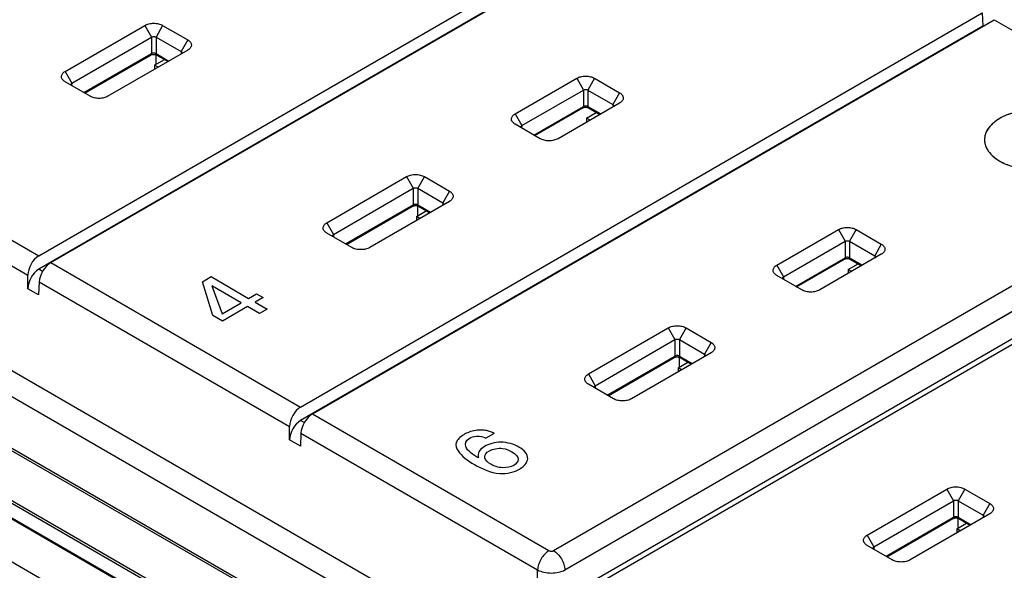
# Model space of a CAD drawing. Header units: inches. Extents: x 0 to 34, y 0 to 22.
# Tile 43 of 63: x 28.2 to 29.4, y 17.5 to 18.2. Entities that reach past the tile are written whole.
import ezdxf

# ---------------------------------------------------------------- set-up
doc = ezdxf.new("R2010")
doc.units = ezdxf.units.IN
doc.header["$LTSCALE"] = 1.87
doc.header["$MEASUREMENT"] = 0
doc.layers.get('0').update_dxf_attribs({"linetype": 'CONTINUOUS'})
doc.layers.add('02___PRT_ALL_AXES', color=7, linetype='CONTINUOUS')
doc.layers.add('DATUMCURVES', color=7, linetype='CONTINUOUS')

msp = doc.modelspace()

# ---------------------------------------------------------------- linework, layer by layer
at = {"color": 7, "linetype": 'CONTINUOUS'}
for p, q in [((25.5182, 19.0834), (30.2465, 16.3533)), ((25.8992, 18.9995), (30.0472, 16.6045)), ((25.9011, 19.0016), (30.0491, 16.6066)), ((30.0194, 16.556), (25.8714, 18.951)), ((30.0202, 16.5587), (25.8722, 18.9537)), ((30.0015, 16.5469), (25.8535, 18.9419)), ((30.0034, 16.5471), (25.8555, 18.9421)), ((28.2567, 17.8965), (28.9005, 18.2682)), ((28.2713, 17.8881), (28.9151, 18.2598)), ((28.901, 18.2521), (28.2567, 17.88)), ((28.5778, 17.7111), (29.4144, 18.1941)), ((28.5925, 17.7026), (29.429, 18.1856)), ((29.4144, 18.1941), (29.4151, 18.178)), ((29.429, 18.1856), (29.722, 18.0165)), ((28.2888, 18.1224), (28.3867, 18.1789)), ((28.3867, 18.1789), (28.3948, 18.1646)), ((28.4085, 18.1789), (28.4004, 18.1646)), ((28.4085, 18.1789), (28.4393, 18.1612)), ((29.4151, 18.178), (28.5778, 17.6946)), ((28.297, 18.1081), (28.3948, 18.1646)), ((28.3948, 18.1646), (28.3948, 18.1443)), ((28.4004, 18.1646), (28.4004, 18.1443)), ((28.4004, 18.1646), (28.4312, 18.1468)), ((28.4393, 18.1612), (28.4312, 18.1468)), ((28.4393, 18.1486), (28.3414, 18.0921)), ((28.4396, 18.1487), (28.4393, 18.1486)), ((28.3119, 18.0965), (28.3948, 18.1443)), ((28.313, 18.0959), (28.394, 18.1426)), ((28.3987, 18.1301), (28.4108, 18.1371)), ((28.4001, 18.1431), (28.4001, 18.1309)), ((28.4004, 18.1443), (28.4162, 18.1352)), ((28.4012, 18.1426), (28.4151, 18.1346)), ((28.4312, 18.1468), (28.4313, 18.1439)), ((28.4323, 18.1452), (28.4321, 18.1444)), ((28.3987, 18.1301), (28.3987, 18.1251)), ((28.403, 18.1276), (28.3987, 18.1301)), ((28.2888, 18.1224), (28.297, 18.1081)), ((28.841, 18.0704), (28.9166, 18.1141)), ((28.9166, 18.1141), (28.9248, 18.0997)), ((28.9385, 18.1141), (28.9303, 18.0997)), ((28.9385, 18.1141), (28.9693, 18.0963)), ((28.2888, 18.1098), (28.2885, 18.11)), ((28.3196, 18.0921), (28.2888, 18.1098)), ((28.296, 18.1057), (28.2958, 18.1064)), ((28.297, 18.1081), (28.2968, 18.1052)), ((28.8492, 18.0561), (28.9248, 18.0997)), ((28.9248, 18.0997), (28.9248, 18.0795)), ((28.9303, 18.0997), (28.9303, 18.0795)), ((28.9303, 18.0997), (28.9611, 18.082)), ((28.9693, 18.0963), (28.9611, 18.082)), ((28.8642, 18.0445), (28.9248, 18.0795)), ((28.8652, 18.0438), (28.924, 18.0777)), ((28.9693, 18.0837), (28.8937, 18.04)), ((28.9303, 18.0795), (28.9461, 18.0703)), ((28.9312, 18.0777), (28.9451, 18.0697)), ((28.9611, 18.082), (28.9613, 18.0791)), ((28.9623, 18.0803), (28.9621, 18.0795)), ((28.9695, 18.0839), (28.9693, 18.0837)), ((27.9502, 18.0735), (28.2567, 17.8965)), ((28.841, 18.0704), (28.8492, 18.0561)), ((28.9287, 18.0652), (28.9407, 18.0722)), ((28.9287, 18.0652), (28.9287, 18.0603)), ((28.933, 18.0628), (28.9287, 18.0652)), ((27.701, 18.0574), (30.1002, 16.6721)), ((28.841, 18.0578), (28.8408, 18.058)), ((28.8718, 18.04), (28.841, 18.0578)), ((28.8482, 18.0537), (28.848, 18.0544)), ((28.8492, 18.0561), (28.849, 18.0532)), ((27.9359, 18.05), (28.2431, 17.8726)), ((27.6871, 18.0337), (30.0863, 16.6485)), ((28.8882, 17.5351), (29.722, 18.0165)), ((28.61, 17.937), (28.7078, 17.9935)), ((28.7078, 17.9935), (28.716, 17.9792)), ((28.7297, 17.9935), (28.7215, 17.9792)), ((28.7297, 17.9935), (28.7605, 17.9757)), ((28.9021, 17.5114), (29.7362, 17.993)), ((29.7362, 17.9926), (28.9021, 17.511)), ((28.6181, 17.9227), (28.716, 17.9792)), ((28.716, 17.9792), (28.716, 17.9589)), ((28.7215, 17.9792), (28.7215, 17.9589)), ((28.7215, 17.9792), (28.7523, 17.9614)), ((29.7748, 17.9814), (28.9409, 17.4999)), ((29.7845, 17.9804), (28.9508, 17.499)), ((28.7605, 17.9757), (28.7523, 17.9614)), ((28.6331, 17.9111), (28.716, 17.9589)), ((28.6342, 17.9104), (28.7152, 17.9572)), ((28.7605, 17.9631), (28.6626, 17.9066)), ((28.7213, 17.9576), (28.7213, 17.9455)), ((28.7215, 17.9589), (28.7373, 17.9498)), ((28.7224, 17.9572), (28.7363, 17.9492)), ((28.7523, 17.9614), (28.7525, 17.9585)), ((28.7535, 17.9598), (28.7533, 17.959)), ((28.7607, 17.9633), (28.7605, 17.9631)), ((28.7199, 17.9447), (28.7319, 17.9517)), ((28.7199, 17.9447), (28.7199, 17.9397)), ((28.7242, 17.9422), (28.7199, 17.9447)), ((28.61, 17.937), (28.6181, 17.9227)), ((28.61, 17.9244), (28.6097, 17.9246)), ((28.6408, 17.9066), (28.61, 17.9244)), ((28.6172, 17.9202), (28.6169, 17.921)), ((28.6181, 17.9227), (28.618, 17.9198)), ((29.1622, 17.885), (29.2378, 17.9286)), ((29.2378, 17.9286), (29.2459, 17.9143)), ((29.2596, 17.9286), (29.2515, 17.9143)), ((29.2596, 17.9286), (29.2904, 17.9109)), ((29.1703, 17.8707), (29.2459, 17.9143)), ((29.2459, 17.9143), (29.2459, 17.894)), ((29.2515, 17.9143), (29.2515, 17.894)), ((29.2515, 17.9143), (29.2823, 17.8965)), ((29.2904, 17.9109), (29.2823, 17.8965)), ((29.2904, 17.8983), (29.2148, 17.8546)), ((29.2823, 17.8965), (29.2824, 17.8936)), ((29.2834, 17.8949), (29.2832, 17.8941)), ((29.2907, 17.8984), (29.2904, 17.8983)), ((28.2713, 17.8881), (28.5778, 17.7111)), ((29.1622, 17.885), (29.1703, 17.8707)), ((29.1853, 17.859), (29.2459, 17.894)), ((29.1864, 17.8584), (29.2451, 17.8923)), ((29.2498, 17.8798), (29.2619, 17.8868)), ((29.2515, 17.894), (29.2673, 17.8849)), ((29.2523, 17.8923), (29.2662, 17.8843)), ((28.2431, 17.8561), (28.2431, 17.8726)), ((28.2612, 17.8774), (28.2567, 17.88)), ((29.1622, 17.8724), (29.1619, 17.8726)), ((29.193, 17.8546), (29.1622, 17.8724)), ((29.1703, 17.8707), (29.1702, 17.8678)), ((29.2498, 17.8798), (29.2498, 17.8748)), ((29.2541, 17.8773), (29.2498, 17.8798)), ((28.257, 17.8646), (28.2563, 17.8485)), ((28.257, 17.8646), (28.5643, 17.6872)), ((29.1694, 17.8682), (29.1692, 17.869)), ((28.2563, 17.8485), (28.2431, 17.8561)), ((28.9311, 17.7516), (29.029, 17.8081)), ((29.029, 17.8081), (29.0371, 17.7938)), ((29.0508, 17.8081), (29.0427, 17.7938)), ((29.0508, 17.8081), (29.0816, 17.7903)), ((28.9393, 17.7372), (29.0371, 17.7938)), ((29.0371, 17.7938), (29.0371, 17.7735)), ((29.0427, 17.7938), (29.0427, 17.7735)), ((29.0427, 17.7938), (29.0735, 17.776)), ((29.0816, 17.7903), (29.0735, 17.776)), ((29.0816, 17.7777), (28.9837, 17.7212)), ((29.0735, 17.776), (29.0736, 17.7731)), ((29.0746, 17.7743), (29.0744, 17.7736)), ((29.0819, 17.7779), (29.0816, 17.7777)), ((28.9542, 17.7256), (29.0371, 17.7735)), ((28.9553, 17.725), (29.0363, 17.7718)), ((29.041, 17.7593), (29.0531, 17.7662)), ((29.0424, 17.7722), (29.0424, 17.7601)), ((29.0427, 17.7735), (29.0585, 17.7644)), ((29.0435, 17.7718), (29.0574, 17.7637)), ((28.9311, 17.7516), (28.9393, 17.7372)), ((29.041, 17.7593), (29.041, 17.7543)), ((29.0453, 17.7568), (29.041, 17.7593)), ((28.9311, 17.739), (28.9308, 17.7391)), ((28.9619, 17.7212), (28.9311, 17.739)), ((28.9383, 17.7348), (28.9381, 17.7356)), ((28.9393, 17.7372), (28.9391, 17.7344)), ((28.5925, 17.7026), (28.8826, 17.5351)), ((28.5823, 17.692), (28.5778, 17.6946)), ((28.5643, 17.6707), (28.5643, 17.6872)), ((28.5782, 17.6792), (28.5775, 17.6631)), ((28.5782, 17.6792), (28.8687, 17.5114)), ((28.5775, 17.6631), (28.5643, 17.6707)), ((29.2731, 17.5541), (29.371, 17.6106)), ((29.371, 17.6106), (29.3791, 17.5963)), ((29.3928, 17.6106), (29.3847, 17.5963)), ((29.3928, 17.6106), (29.4236, 17.5929)), ((29.2812, 17.5398), (29.3791, 17.5963)), ((29.3791, 17.5963), (29.3791, 17.576)), ((29.3847, 17.5963), (29.4155, 17.5785)), ((29.3847, 17.5963), (29.3847, 17.576)), ((29.4236, 17.5929), (29.4155, 17.5785)), ((29.4236, 17.5803), (29.3257, 17.5237)), ((29.4239, 17.5804), (29.4236, 17.5803)), ((29.2962, 17.5282), (29.3791, 17.576)), ((29.2973, 17.5275), (29.3783, 17.5743)), ((29.383, 17.5618), (29.3951, 17.5688)), ((29.3844, 17.5748), (29.3844, 17.5626)), ((29.3847, 17.576), (29.4005, 17.5669)), ((29.3855, 17.5743), (29.3994, 17.5663)), ((29.4155, 17.5785), (29.4156, 17.5756)), ((29.4166, 17.5769), (29.4164, 17.5761)), ((29.3873, 17.5593), (29.383, 17.5618)), ((29.383, 17.5618), (29.383, 17.5568)), ((29.2731, 17.5541), (29.2812, 17.5398)), ((29.2731, 17.5415), (29.2728, 17.5417)), ((29.3039, 17.5237), (29.2731, 17.5415)), ((29.2803, 17.5374), (29.2801, 17.5381)), ((29.2812, 17.5398), (29.2811, 17.5369)), ((28.8687, 17.4949), (28.8687, 17.5114)), ((28.9021, 17.511), (28.9021, 17.5114))]:
    msp.add_line(p, q, dxfattribs=at)
for points in [[(28.394, 18.1426), (28.3942, 18.1427), (28.3946, 18.1429), (28.3952, 18.1431), (28.3959, 18.1433), (28.3967, 18.1434), (28.3976, 18.1434), (28.3984, 18.1434), (28.3992, 18.1433), (28.3999, 18.1431), (28.4005, 18.1429), (28.401, 18.1427), (28.4012, 18.1426)], [(28.924, 18.0777), (28.9241, 18.0778), (28.9246, 18.078), (28.9252, 18.0782), (28.9259, 18.0784), (28.9267, 18.0785), (28.9275, 18.0785), (28.9283, 18.0785), (28.9291, 18.0784), (28.9298, 18.0783), (28.9305, 18.0781), (28.9309, 18.0779), (28.9312, 18.0777)], [(28.7152, 17.9572), (28.7153, 17.9573), (28.7158, 17.9575), (28.7164, 17.9577), (28.7171, 17.9578), (28.7179, 17.958), (28.7187, 17.958), (28.7195, 17.958), (28.7203, 17.9579), (28.7211, 17.9577), (28.7217, 17.9575), (28.7222, 17.9573), (28.7224, 17.9572)], [(29.2451, 17.8923), (29.2453, 17.8924), (29.2457, 17.8926), (29.2463, 17.8928), (29.247, 17.893), (29.2478, 17.8931), (29.2486, 17.8931), (29.2495, 17.8931), (29.2503, 17.893), (29.251, 17.8928), (29.2516, 17.8926), (29.2521, 17.8924), (29.2523, 17.8923)], [(29.0363, 17.7718), (29.0365, 17.7718), (29.0369, 17.7721), (29.0375, 17.7723), (29.0382, 17.7724), (29.039, 17.7725), (29.0399, 17.7726), (29.0407, 17.7725), (29.0415, 17.7724), (29.0422, 17.7723), (29.0428, 17.7721), (29.0433, 17.7719), (29.0435, 17.7718)], [(29.3783, 17.5743), (29.3784, 17.5744), (29.3789, 17.5746), (29.3795, 17.5748), (29.3802, 17.575), (29.381, 17.5751), (29.3818, 17.5751), (29.3827, 17.5751), (29.3835, 17.575), (29.3842, 17.5748), (29.3848, 17.5746), (29.3853, 17.5744), (29.3855, 17.5743)]]:
    msp.add_lwpolyline(points, dxfattribs=at)
for centre, major_axis, ratio, start_param, end_param in [((28.257, 17.8802), (0.0094, 0.0173), 0.592243, 0.771654, 2.316271), ((28.271, 17.8722), (0.0102, 0.0168), 0.562024, 0.797867, 2.342484), ((28.257, 17.8637), (0.0094, 0.0173), 0.592243, 0.771654, 2.316271), ((28.5782, 17.6948), (0.0094, 0.0173), 0.592243, 0.771654, 2.316271), ((28.5921, 17.6868), (0.0102, 0.0168), 0.562024, 0.797867, 2.342484), ((28.5782, 17.6783), (0.0094, 0.0173), 0.592243, 0.771654, 2.316271)]:
    msp.add_ellipse(centre, major_axis=major_axis, ratio=ratio, start_param=start_param, end_param=end_param, dxfattribs=at)
for points, knots in [([(28.3867, 18.1789), (28.3882, 18.1798), (28.3919, 18.1811), (28.3976, 18.1818), (28.4034, 18.1811), (28.407, 18.1798), (28.4085, 18.1789)], [0, 0, 0, 0, 0.237353, 0.500214, 0.763035, 1, 1, 1, 1]), ([(28.3948, 18.1646), (28.3952, 18.1648), (28.3962, 18.1651), (28.3976, 18.1652), (28.3991, 18.1651), (28.4, 18.1648), (28.4004, 18.1646)], [0, 0, 0, 0, 0.235313, 0.500217, 0.765078, 1, 1, 1, 1]), ([(28.4393, 18.1612), (28.44, 18.1608), (28.4412, 18.16), (28.4426, 18.1584), (28.4436, 18.1568), (28.4439, 18.155), (28.4437, 18.1532), (28.4428, 18.1515), (28.4414, 18.15), (28.4402, 18.1491), (28.4396, 18.1487)], [0, 0, 0, 0, 0.145596, 0.276097, 0.393575, 0.503106, 0.612107, 0.728148, 0.856804, 1, 1, 1, 1]), ([(28.3948, 18.1443), (28.3948, 18.144), (28.3947, 18.1433), (28.3943, 18.1428), (28.394, 18.1426)], [0, 0, 0, 0, 0.548535, 1, 1, 1, 1]), ([(28.4004, 18.1443), (28.4, 18.1446), (28.3991, 18.1449), (28.3976, 18.145), (28.3961, 18.1449), (28.3952, 18.1446), (28.3948, 18.1443)], [0, 0, 0, 0, 0.236421, 0.5, 0.763578, 1, 1, 1, 1]), ([(28.4012, 18.1426), (28.401, 18.1428), (28.4005, 18.1433), (28.4004, 18.144), (28.4004, 18.1443)], [0, 0, 0, 0, 0.451465, 1, 1, 1, 1]), ([(28.4312, 18.1468), (28.4315, 18.1466), (28.432, 18.1462), (28.4323, 18.1455), (28.4323, 18.1452)], [0, 0, 0, 0, 0.554031, 1, 1, 1, 1]), ([(28.2885, 18.11), (28.2879, 18.1104), (28.2867, 18.1112), (28.2853, 18.1128), (28.2845, 18.1145), (28.2842, 18.1163), (28.2846, 18.118), (28.2855, 18.1197), (28.2869, 18.1212), (28.2882, 18.1221), (28.2888, 18.1224)], [0, 0, 0, 0, 0.143562, 0.27214, 0.388198, 0.497206, 0.606765, 0.724263, 0.854919, 1, 1, 1, 1]), ([(28.9166, 18.1141), (28.9182, 18.115), (28.9218, 18.1163), (28.9276, 18.1169), (28.9333, 18.1163), (28.9369, 18.115), (28.9385, 18.1141)], [0, 0, 0, 0, 0.237353, 0.500214, 0.763035, 1, 1, 1, 1]), ([(28.2958, 18.1064), (28.2958, 18.1068), (28.2961, 18.1074), (28.2966, 18.1079), (28.297, 18.1081)], [0, 0, 0, 0, 0.446338, 1, 1, 1, 1]), ([(28.9248, 18.0997), (28.9252, 18.0999), (28.9261, 18.1002), (28.9276, 18.1003), (28.929, 18.1002), (28.9299, 18.0999), (28.9303, 18.0997)], [0, 0, 0, 0, 0.235313, 0.500217, 0.765078, 1, 1, 1, 1]), ([(28.3414, 18.0921), (28.3399, 18.0912), (28.3363, 18.0899), (28.3305, 18.0892), (28.3248, 18.0899), (28.3212, 18.0912), (28.3196, 18.0921)], [0, 0, 0, 0, 0.237353, 0.500214, 0.763035, 1, 1, 1, 1]), ([(28.9693, 18.0963), (28.9699, 18.0959), (28.9711, 18.0951), (28.9726, 18.0936), (28.9735, 18.0919), (28.9739, 18.0901), (28.9736, 18.0883), (28.9727, 18.0866), (28.9714, 18.0851), (28.9702, 18.0843), (28.9695, 18.0839)], [0, 0, 0, 0, 0.145596, 0.276097, 0.393575, 0.503106, 0.612107, 0.728148, 0.856804, 1, 1, 1, 1]), ([(28.9248, 18.0795), (28.9248, 18.0791), (28.9247, 18.0784), (28.9242, 18.0779), (28.924, 18.0777)], [0, 0, 0, 0, 0.548535, 1, 1, 1, 1]), ([(28.9303, 18.0795), (28.9299, 18.0797), (28.929, 18.08), (28.9276, 18.0801), (28.9261, 18.08), (28.9252, 18.0797), (28.9248, 18.0795)], [0, 0, 0, 0, 0.236421, 0.5, 0.763578, 1, 1, 1, 1]), ([(28.9312, 18.0777), (28.9309, 18.0779), (28.9305, 18.0784), (28.9303, 18.0791), (28.9303, 18.0795)], [0, 0, 0, 0, 0.451465, 1, 1, 1, 1]), ([(28.9611, 18.082), (28.9614, 18.0818), (28.962, 18.0813), (28.9623, 18.0806), (28.9623, 18.0803)], [0, 0, 0, 0, 0.554031, 1, 1, 1, 1]), ([(29.5214, 18.0673), (29.5166, 18.0696), (29.5059, 18.0732), (29.4889, 18.0758), (29.4713, 18.0757), (29.4544, 18.0728), (29.4395, 18.0674), (29.4291, 18.0609), (29.423, 18.0546), (29.4198, 18.0498), (29.4177, 18.0447), (29.4171, 18.0411), (29.4171, 18.0394)], [0, 0, 0, 0, 0.13307, 0.276512, 0.423328, 0.565974, 0.697585, 0.81333, 0.864894, 0.912566, 0.957178, 1, 1, 1, 1]), ([(28.8408, 18.058), (28.8401, 18.0584), (28.8389, 18.0592), (28.8375, 18.0608), (28.8367, 18.0625), (28.8364, 18.0642), (28.8368, 18.066), (28.8377, 18.0677), (28.8392, 18.0692), (28.8404, 18.07), (28.841, 18.0704)], [0, 0, 0, 0, 0.143562, 0.27214, 0.388198, 0.497206, 0.606765, 0.724263, 0.854919, 1, 1, 1, 1]), ([(28.848, 18.0544), (28.848, 18.0547), (28.8483, 18.0554), (28.8489, 18.0559), (28.8492, 18.0561)], [0, 0, 0, 0, 0.446338, 1, 1, 1, 1]), ([(28.8937, 18.04), (28.8921, 18.0391), (28.8885, 18.0378), (28.8827, 18.0372), (28.877, 18.0378), (28.8734, 18.0391), (28.8718, 18.04)], [0, 0, 0, 0, 0.237353, 0.500214, 0.763035, 1, 1, 1, 1]), ([(29.4171, 18.0394), (29.417, 18.0369), (29.4177, 18.0317), (29.4216, 18.0244), (29.4277, 18.0178), (29.4329, 18.0142), (29.4358, 18.0126)], [0, 0, 0, 0, 0.217871, 0.450552, 0.709618, 1, 1, 1, 1]), ([(29.4358, 18.0126), (29.4406, 18.0098), (29.4514, 18.0054), (29.469, 18.0019), (29.4876, 18.0014), (29.5057, 18.0041), (29.5218, 18.0095), (29.5329, 18.0165), (29.5393, 18.0231), (29.5427, 18.0283), (29.5447, 18.0338), (29.545, 18.0376), (29.545, 18.0394)], [0, 0, 0, 0, 0.129061, 0.271116, 0.418661, 0.56317, 0.69667, 0.813442, 0.865106, 0.912667, 0.957128, 1, 1, 1, 1]), ([(28.7078, 17.9935), (28.7094, 17.9944), (28.713, 17.9957), (28.7188, 17.9963), (28.7245, 17.9957), (28.7281, 17.9944), (28.7297, 17.9935)], [0, 0, 0, 0, 0.237353, 0.500214, 0.763035, 1, 1, 1, 1]), ([(28.716, 17.9792), (28.7164, 17.9794), (28.7173, 17.9797), (28.7188, 17.9798), (28.7202, 17.9797), (28.7211, 17.9794), (28.7215, 17.9792)], [0, 0, 0, 0, 0.235313, 0.500217, 0.765078, 1, 1, 1, 1]), ([(28.7605, 17.9757), (28.7611, 17.9754), (28.7623, 17.9745), (28.7638, 17.973), (28.7647, 17.9713), (28.7651, 17.9696), (28.7648, 17.9678), (28.764, 17.9661), (28.7626, 17.9645), (28.7614, 17.9637), (28.7607, 17.9633)], [0, 0, 0, 0, 0.145596, 0.276097, 0.393575, 0.503106, 0.612107, 0.728148, 0.856804, 1, 1, 1, 1]), ([(28.716, 17.9589), (28.716, 17.9585), (28.7159, 17.9579), (28.7154, 17.9573), (28.7152, 17.9572)], [0, 0, 0, 0, 0.548535, 1, 1, 1, 1]), ([(28.7215, 17.9589), (28.7211, 17.9591), (28.7202, 17.9594), (28.7188, 17.9596), (28.7173, 17.9594), (28.7164, 17.9591), (28.716, 17.9589)], [0, 0, 0, 0, 0.236421, 0.5, 0.763578, 1, 1, 1, 1]), ([(28.7224, 17.9572), (28.7221, 17.9573), (28.7217, 17.9579), (28.7216, 17.9585), (28.7215, 17.9589)], [0, 0, 0, 0, 0.451465, 1, 1, 1, 1]), ([(28.7523, 17.9614), (28.7526, 17.9612), (28.7532, 17.9607), (28.7535, 17.9601), (28.7535, 17.9598)], [0, 0, 0, 0, 0.554031, 1, 1, 1, 1]), ([(28.6097, 17.9246), (28.609, 17.925), (28.6079, 17.9258), (28.6065, 17.9274), (28.6056, 17.929), (28.6054, 17.9308), (28.6057, 17.9326), (28.6066, 17.9343), (28.6081, 17.9358), (28.6093, 17.9366), (28.61, 17.937)], [0, 0, 0, 0, 0.143562, 0.27214, 0.388198, 0.497206, 0.606765, 0.724263, 0.854919, 1, 1, 1, 1]), ([(29.2378, 17.9286), (29.2393, 17.9295), (29.2429, 17.9308), (29.2487, 17.9315), (29.2545, 17.9308), (29.2581, 17.9295), (29.2596, 17.9286)], [0, 0, 0, 0, 0.237353, 0.500214, 0.763035, 1, 1, 1, 1]), ([(28.6169, 17.921), (28.617, 17.9213), (28.6173, 17.922), (28.6178, 17.9225), (28.6181, 17.9227)], [0, 0, 0, 0, 0.446338, 1, 1, 1, 1]), ([(28.6626, 17.9066), (28.661, 17.9057), (28.6574, 17.9044), (28.6517, 17.9038), (28.6459, 17.9044), (28.6423, 17.9057), (28.6408, 17.9066)], [0, 0, 0, 0, 0.237353, 0.500214, 0.763035, 1, 1, 1, 1]), ([(29.2459, 17.9143), (29.2463, 17.9145), (29.2472, 17.9148), (29.2487, 17.9149), (29.2502, 17.9148), (29.2511, 17.9145), (29.2515, 17.9143)], [0, 0, 0, 0, 0.235313, 0.500217, 0.765078, 1, 1, 1, 1]), ([(29.2904, 17.9109), (29.2911, 17.9105), (29.2923, 17.9097), (29.2937, 17.9081), (29.2947, 17.9065), (29.295, 17.9047), (29.2948, 17.9029), (29.2939, 17.9012), (29.2925, 17.8997), (29.2913, 17.8988), (29.2907, 17.8984)], [0, 0, 0, 0, 0.145596, 0.276097, 0.393575, 0.503106, 0.612107, 0.728148, 0.856804, 1, 1, 1, 1]), ([(29.2515, 17.894), (29.2511, 17.8943), (29.2502, 17.8946), (29.2487, 17.8947), (29.2472, 17.8946), (29.2463, 17.8943), (29.2459, 17.894)], [0, 0, 0, 0, 0.236421, 0.5, 0.763578, 1, 1, 1, 1]), ([(29.2823, 17.8965), (29.2826, 17.8963), (29.2831, 17.8959), (29.2834, 17.8952), (29.2834, 17.8949)], [0, 0, 0, 0, 0.554031, 1, 1, 1, 1]), ([(29.1619, 17.8726), (29.1613, 17.8729), (29.1601, 17.8738), (29.1587, 17.8753), (29.1578, 17.877), (29.1576, 17.8788), (29.1579, 17.8806), (29.1589, 17.8823), (29.1603, 17.8838), (29.1615, 17.8846), (29.1622, 17.885)], [0, 0, 0, 0, 0.143562, 0.27214, 0.388198, 0.497206, 0.606765, 0.724263, 0.854919, 1, 1, 1, 1]), ([(29.2459, 17.894), (29.2459, 17.8937), (29.2458, 17.893), (29.2454, 17.8925), (29.2451, 17.8923)], [0, 0, 0, 0, 0.548535, 1, 1, 1, 1]), ([(29.2523, 17.8923), (29.252, 17.8925), (29.2516, 17.893), (29.2515, 17.8937), (29.2515, 17.894)], [0, 0, 0, 0, 0.451465, 1, 1, 1, 1]), ([(29.1692, 17.869), (29.1692, 17.8693), (29.1695, 17.87), (29.17, 17.8704), (29.1703, 17.8707)], [0, 0, 0, 0, 0.446338, 1, 1, 1, 1]), ([(29.2148, 17.8546), (29.2132, 17.8537), (29.2096, 17.8524), (29.2039, 17.8518), (29.1981, 17.8524), (29.1945, 17.8537), (29.193, 17.8546)], [0, 0, 0, 0, 0.237353, 0.500214, 0.763035, 1, 1, 1, 1]), ([(29.029, 17.8081), (29.0305, 17.809), (29.0342, 17.8103), (29.0399, 17.8109), (29.0457, 17.8103), (29.0493, 17.809), (29.0508, 17.8081)], [0, 0, 0, 0, 0.237353, 0.500214, 0.763035, 1, 1, 1, 1]), ([(29.0371, 17.7938), (29.0375, 17.794), (29.0385, 17.7942), (29.0399, 17.7944), (29.0414, 17.7942), (29.0423, 17.794), (29.0427, 17.7938)], [0, 0, 0, 0, 0.235313, 0.500217, 0.765078, 1, 1, 1, 1]), ([(29.0816, 17.7903), (29.0823, 17.7899), (29.0835, 17.7891), (29.0849, 17.7876), (29.0859, 17.7859), (29.0862, 17.7841), (29.086, 17.7824), (29.0851, 17.7807), (29.0837, 17.7791), (29.0825, 17.7783), (29.0819, 17.7779)], [0, 0, 0, 0, 0.145596, 0.276097, 0.393575, 0.503106, 0.612107, 0.728148, 0.856804, 1, 1, 1, 1]), ([(29.0427, 17.7735), (29.0423, 17.7737), (29.0414, 17.774), (29.0399, 17.7742), (29.0384, 17.774), (29.0375, 17.7737), (29.0371, 17.7735)], [0, 0, 0, 0, 0.236421, 0.5, 0.763578, 1, 1, 1, 1]), ([(29.0735, 17.776), (29.0738, 17.7758), (29.0743, 17.7753), (29.0746, 17.7746), (29.0746, 17.7743)], [0, 0, 0, 0, 0.554031, 1, 1, 1, 1]), ([(29.0371, 17.7735), (29.0371, 17.7731), (29.037, 17.7725), (29.0366, 17.7719), (29.0363, 17.7718)], [0, 0, 0, 0, 0.548535, 1, 1, 1, 1]), ([(29.0435, 17.7718), (29.0433, 17.7719), (29.0428, 17.7725), (29.0427, 17.7731), (29.0427, 17.7735)], [0, 0, 0, 0, 0.451465, 1, 1, 1, 1]), ([(28.9308, 17.7391), (28.9302, 17.7395), (28.929, 17.7404), (28.9276, 17.7419), (28.9268, 17.7436), (28.9265, 17.7454), (28.9269, 17.7472), (28.9278, 17.7489), (28.9292, 17.7504), (28.9305, 17.7512), (28.9311, 17.7516)], [0, 0, 0, 0, 0.143562, 0.27214, 0.388198, 0.497206, 0.606765, 0.724263, 0.854919, 1, 1, 1, 1]), ([(28.9381, 17.7356), (28.9381, 17.7359), (28.9384, 17.7366), (28.9389, 17.737), (28.9393, 17.7372)], [0, 0, 0, 0, 0.446338, 1, 1, 1, 1]), ([(28.9837, 17.7212), (28.9822, 17.7203), (28.9786, 17.719), (28.9728, 17.7184), (28.9671, 17.719), (28.9635, 17.7203), (28.9619, 17.7212)], [0, 0, 0, 0, 0.237353, 0.500214, 0.763035, 1, 1, 1, 1]), ([(29.371, 17.6106), (29.3725, 17.6115), (29.3761, 17.6128), (29.3819, 17.6135), (29.3877, 17.6128), (29.3913, 17.6115), (29.3928, 17.6106)], [0, 0, 0, 0, 0.237353, 0.500214, 0.763035, 1, 1, 1, 1]), ([(29.3791, 17.5963), (29.3795, 17.5965), (29.3804, 17.5968), (29.3819, 17.5969), (29.3833, 17.5968), (29.3843, 17.5965), (29.3847, 17.5963)], [0, 0, 0, 0, 0.235313, 0.500217, 0.765078, 1, 1, 1, 1]), ([(29.4236, 17.5929), (29.4243, 17.5925), (29.4255, 17.5916), (29.4269, 17.5901), (29.4279, 17.5885), (29.4282, 17.5867), (29.4279, 17.5849), (29.4271, 17.5832), (29.4257, 17.5817), (29.4245, 17.5808), (29.4239, 17.5804)], [0, 0, 0, 0, 0.145596, 0.276097, 0.393575, 0.503106, 0.612107, 0.728148, 0.856804, 1, 1, 1, 1]), ([(29.3791, 17.576), (29.3791, 17.5757), (29.379, 17.575), (29.3785, 17.5745), (29.3783, 17.5743)], [0, 0, 0, 0, 0.548535, 1, 1, 1, 1]), ([(29.3847, 17.576), (29.3843, 17.5762), (29.3834, 17.5766), (29.3819, 17.5767), (29.3804, 17.5766), (29.3795, 17.5762), (29.3791, 17.576)], [0, 0, 0, 0, 0.236421, 0.5, 0.763578, 1, 1, 1, 1]), ([(29.3855, 17.5743), (29.3852, 17.5745), (29.3848, 17.575), (29.3847, 17.5757), (29.3847, 17.576)], [0, 0, 0, 0, 0.451465, 1, 1, 1, 1]), ([(29.4155, 17.5785), (29.4158, 17.5783), (29.4163, 17.5779), (29.4166, 17.5772), (29.4166, 17.5769)], [0, 0, 0, 0, 0.554031, 1, 1, 1, 1]), ([(29.2728, 17.5417), (29.2722, 17.5421), (29.271, 17.5429), (29.2696, 17.5445), (29.2687, 17.5462), (29.2685, 17.5479), (29.2688, 17.5497), (29.2698, 17.5514), (29.2712, 17.5529), (29.2724, 17.5537), (29.2731, 17.5541)], [0, 0, 0, 0, 0.143562, 0.27214, 0.388198, 0.497206, 0.606765, 0.724263, 0.854919, 1, 1, 1, 1]), ([(28.8826, 17.5351), (28.8807, 17.534), (28.877, 17.5309), (28.8727, 17.5251), (28.8697, 17.5184), (28.8688, 17.5137), (28.8687, 17.5114)], [0, 0, 0, 0, 0.236455, 0.498377, 0.76118, 1, 1, 1, 1]), ([(28.8826, 17.5351), (28.8834, 17.5346), (28.8854, 17.5342), (28.8874, 17.5346), (28.8882, 17.5351)], [0, 0, 0, 0, 0.499995, 1, 1, 1, 1]), ([(28.8882, 17.5351), (28.8901, 17.534), (28.8938, 17.5309), (28.8981, 17.5251), (28.9011, 17.5184), (28.9021, 17.5137), (28.9021, 17.5114)], [0, 0, 0, 0, 0.236455, 0.498377, 0.76118, 1, 1, 1, 1]), ([(29.2801, 17.5381), (29.2801, 17.5385), (29.2804, 17.5391), (29.2809, 17.5396), (29.2812, 17.5398)], [0, 0, 0, 0, 0.446338, 1, 1, 1, 1]), ([(29.3257, 17.5237), (29.3242, 17.5229), (29.3206, 17.5215), (29.3148, 17.5209), (29.309, 17.5216), (29.3054, 17.5229), (29.3039, 17.5237)], [0, 0, 0, 0, 0.237353, 0.500214, 0.763035, 1, 1, 1, 1]), ([(28.8687, 17.5114), (28.8711, 17.5101), (28.8766, 17.5082), (28.8854, 17.5073), (28.8942, 17.5082), (28.8997, 17.5101), (28.9021, 17.5114)], [0, 0, 0, 0, 0.236599, 0.499995, 0.763391, 1, 1, 1, 1])]:
    msp.add_open_spline(points, degree=3, knots=knots, dxfattribs=at)
at = {"layer": '02___PRT_ALL_AXES', "color": 7, "linetype": 'CONTINUOUS'}
msp.add_arc((29.4384, 18.0387), 0.0213, 178.1637, 181.4971, dxfattribs=at)
for points, knots in [([(29.5263, 18.0648), (29.5216, 18.0675), (29.5109, 18.0719), (29.4936, 18.0754), (29.4753, 18.076), (29.4574, 18.0736), (29.4414, 18.0684), (29.4302, 18.0617), (29.4236, 18.0553), (29.42, 18.0502), (29.4177, 18.0449), (29.4171, 18.0412), (29.4171, 18.0394)], [0, 0, 0, 0, 0.128295, 0.269418, 0.416174, 0.560344, 0.694171, 0.81192, 0.864188, 0.912304, 0.957123, 1, 1, 1, 1]), ([(29.4171, 18.0381), (29.4171, 18.0358), (29.4181, 18.0308), (29.422, 18.0239), (29.428, 18.0176), (29.433, 18.0142), (29.4358, 18.0126)], [0, 0, 0, 0, 0.217756, 0.451344, 0.710715, 1, 1, 1, 1]), ([(29.4358, 18.0126), (29.4405, 18.0099), (29.4511, 18.0055), (29.4685, 18.002), (29.4868, 18.0014), (29.5047, 18.0038), (29.5207, 18.0091), (29.5319, 18.0158), (29.5385, 18.0222), (29.5421, 18.0273), (29.5444, 18.0326), (29.5449, 18.0363), (29.545, 18.0381)], [0, 0, 0, 0, 0.128366, 0.269576, 0.416406, 0.560609, 0.694408, 0.812069, 0.864281, 0.912345, 0.957127, 1, 1, 1, 1])]:
    msp.add_open_spline(points, degree=3, knots=knots, dxfattribs=at)
at = {"layer": 'DATUMCURVES', "color": 4, "linetype": 'CONTINUOUS'}
for p, q in [((28.4573, 17.8647), (28.4679, 17.8709)), ((28.4679, 17.8709), (28.514, 17.8442)), ((28.4702, 17.8233), (28.4573, 17.8647)), ((28.469, 17.8596), (28.4814, 17.8254)), ((28.5049, 17.839), (28.469, 17.8596)), ((28.514, 17.8442), (28.5239, 17.85)), ((28.5239, 17.85), (28.5319, 17.8454)), ((28.4814, 17.8254), (28.5049, 17.839)), ((28.5125, 17.8342), (28.4819, 17.8165)), ((28.5273, 17.8257), (28.5125, 17.8342)), ((28.5319, 17.8454), (28.522, 17.8396)), ((28.522, 17.8396), (28.5367, 17.8311)), ((28.4819, 17.8165), (28.4702, 17.8233)), ((28.5367, 17.8311), (28.5273, 17.8257)), ((28.8154, 17.6786), (28.8052, 17.6728))]:
    msp.add_line(p, q, dxfattribs=at)
for points, knots in [([(28.778, 17.6772), (28.7734, 17.6746), (28.7667, 17.6679), (28.7712, 17.6536), (28.7828, 17.6454), (28.7912, 17.6405)], [0, 0, 0, 0, 0.265717, 0.507613, 1, 1, 1, 1]), ([(28.8007, 17.6829), (28.7952, 17.683), (28.7865, 17.6815), (28.78, 17.6784), (28.778, 17.6772)], [0, 0, 0, 0, 0.663003, 1, 1, 1, 1]), ([(28.8154, 17.6786), (28.8126, 17.6801), (28.808, 17.6822), (28.8024, 17.6828), (28.8007, 17.6829)], [0, 0, 0, 0, 0.69004, 1, 1, 1, 1]), ([(28.7963, 17.6487), (28.7898, 17.6528), (28.7774, 17.6596), (28.7806, 17.6702), (28.7848, 17.6727)], [0, 0, 0, 0, 0.617916, 1, 1, 1, 1]), ([(28.7848, 17.6727), (28.7872, 17.674), (28.7942, 17.6766), (28.8023, 17.6745), (28.8052, 17.6728)], [0, 0, 0, 0, 0.444772, 1, 1, 1, 1]), ([(28.8458, 17.6621), (28.84, 17.6654), (28.8244, 17.6703), (28.8086, 17.6658), (28.8035, 17.6628)], [0, 0, 0, 0, 0.530257, 1, 1, 1, 1]), ([(28.8035, 17.6628), (28.7985, 17.6599), (28.7944, 17.6545), (28.796, 17.6496), (28.7963, 17.6487)], [0, 0, 0, 0, 0.818839, 1, 1, 1, 1]), ([(28.8111, 17.6409), (28.8075, 17.6431), (28.8013, 17.6488), (28.8057, 17.6554), (28.8095, 17.6575)], [0, 0, 0, 0, 0.495601, 1, 1, 1, 1]), ([(28.8095, 17.6575), (28.8135, 17.6598), (28.8255, 17.662), (28.834, 17.658), (28.8372, 17.6561)], [0, 0, 0, 0, 0.556265, 1, 1, 1, 1]), ([(28.8372, 17.6561), (28.8415, 17.6537), (28.8475, 17.6477), (28.8427, 17.6415), (28.8395, 17.6396)], [0, 0, 0, 0, 0.569305, 1, 1, 1, 1]), ([(28.8466, 17.6351), (28.8522, 17.6383), (28.8608, 17.6482), (28.8522, 17.6584), (28.8458, 17.6621)], [0, 0, 0, 0, 0.469128, 1, 1, 1, 1]), ([(28.8395, 17.6396), (28.8361, 17.6376), (28.8249, 17.6353), (28.815, 17.6387), (28.8111, 17.6409)], [0, 0, 0, 0, 0.471334, 1, 1, 1, 1])]:
    msp.add_open_spline(points, degree=3, knots=knots, dxfattribs=at)
for points in [[(28.7912, 17.6405), (28.7998, 17.6356), (28.8104, 17.6306), (28.8224, 17.6296)], [(28.8224, 17.6296), (28.831, 17.629), (28.8405, 17.6316), (28.8466, 17.6351)]]:
    msp.add_open_spline(points, degree=3, dxfattribs=at)

doc.saveas('drawing.dxf')
